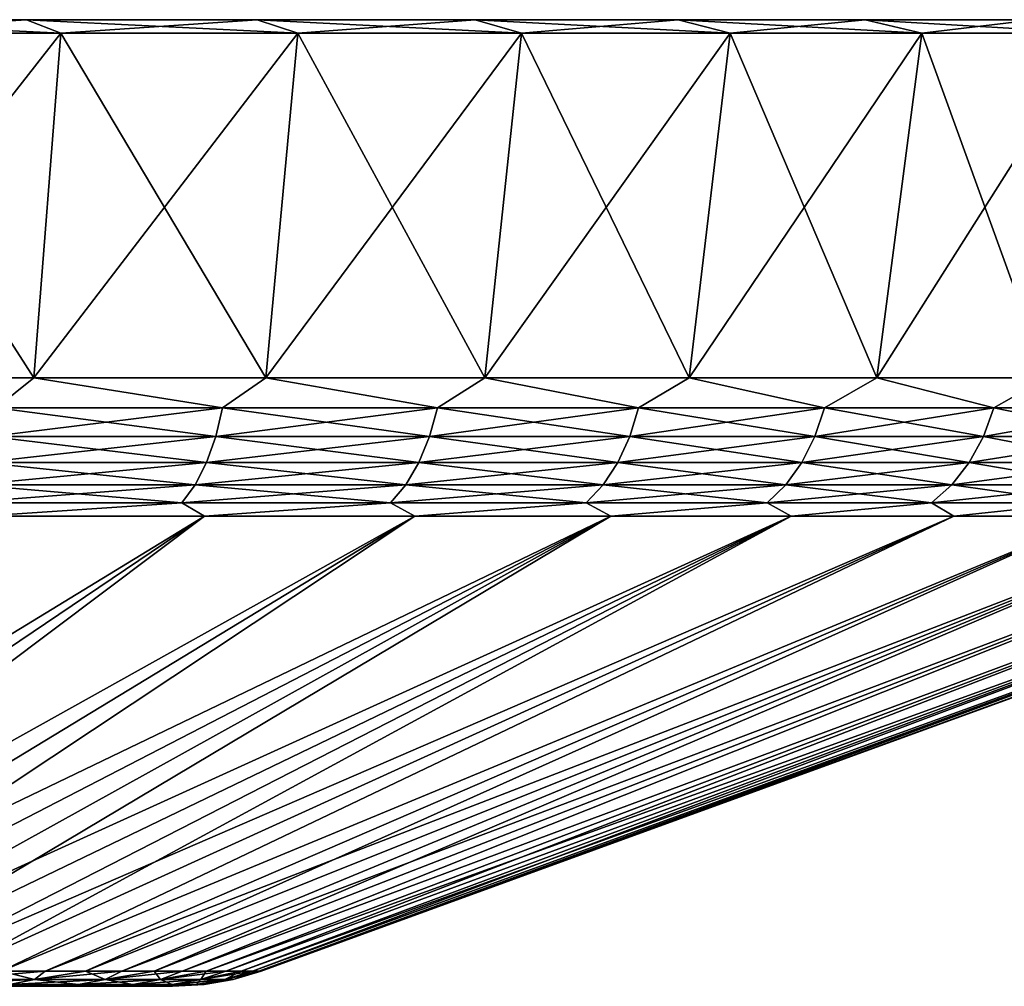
# Model space of a CAD drawing. Header units: metres. Extents: x -109 to 109, y -505 to 40.
# Tile 162 of 256: x -62 to -52, y 29 to 40. Entities that reach past the tile are written whole.
import ezdxf

# ---------------------------------------------------------------- set-up
doc = ezdxf.new("R2010")
doc.units = ezdxf.units.M
doc.layers.add('solid_K244224000C74', color=7, linetype='CONTINUOUS')

msp = doc.modelspace()

# ---------------------------------------------------------------- linework, layer by layer
at = {"layer": 'solid_K244224000C74'}
for points in [[(-65.066788, 40, -29.512028), (-62.392651, 40, -28.33128), (-64.75959, 39.849998, -30.305326)], [(-65.066788, 40, 29.512028), (-64.75959, 39.849998, 30.305326), (-62.01342, 39.849998, 29.092766)], [(-62.392651, 40, 28.33128), (-65.066788, 40, 29.512028), (-62.01342, 39.849998, 29.092766)], [(-65.066788, 40, -29.512028), (-65.066788, 40, 29.512028), (-62.392651, 40, 28.33128)], [(-65.066788, 40, -29.512028), (-62.392651, 40, 28.33128), (-62.392651, 40, -28.33128)], [(-62.392651, 40, -28.33128), (-62.01342, 39.849998, -29.092766), (-64.75959, 39.849998, -30.305326)], [(-62.392651, 40, -28.33128), (-59.838943, 40, -26.908865), (-62.01342, 39.849998, -29.092766)], [(-62.392651, 40, 28.33128), (-62.01342, 39.849998, 29.092766), (-59.390995, 39.849998, 27.632082)], [(-59.838943, 40, 26.908865), (-62.392651, 40, 28.33128), (-59.390995, 39.849998, 27.632082)], [(-62.392651, 40, -28.33128), (-62.392651, 40, 28.33128), (-59.838943, 40, 26.908865)], [(-62.392651, 40, -28.33128), (-59.838943, 40, 26.908865), (-59.838943, 40, -26.908865)], [(-59.838943, 40, -26.908865), (-59.390995, 39.849998, -27.632082), (-62.01342, 39.849998, -29.092766)], [(-59.838943, 40, -26.908865), (-57.427162, 40, -25.256762), (-59.390995, 39.849998, -27.632082)], [(-59.838943, 40, 26.908865), (-59.390995, 39.849998, 27.632082), (-56.914448, 39.849998, 25.935617)], [(-57.427162, 40, 25.256762), (-59.838943, 40, 26.908865), (-56.914448, 39.849998, 25.935617)], [(-59.838943, 40, -26.908865), (-59.838943, 40, 26.908865), (-57.427162, 40, 25.256762)], [(-59.838943, 40, -26.908865), (-57.427162, 40, 25.256762), (-57.427162, 40, -25.256762)], [(-57.427162, 40, -25.256762), (-56.914448, 39.849998, -25.935617), (-59.390995, 39.849998, -27.632082)], [(-57.427162, 40, -25.256762), (-55.177956, 40, -23.389051), (-56.914448, 39.849998, -25.935617)], [(-57.427162, 40, 25.256762), (-56.914448, 39.849998, 25.935617), (-54.604824, 39.849998, 24.017729)], [(-55.177956, 40, 23.389051), (-57.427162, 40, 25.256762), (-54.604824, 39.849998, 24.017729)], [(-57.427162, 40, -25.256762), (-57.427162, 40, 25.256762), (-55.177956, 40, 23.389051)], [(-57.427162, 40, -25.256762), (-55.177956, 40, 23.389051), (-55.177956, 40, -23.389051)], [(-55.177956, 40, -23.389051), (-54.604824, 39.849998, -24.017729), (-56.914448, 39.849998, -25.935617)], [(-55.177956, 40, -23.389051), (-53.110683, 40, -21.321775), (-54.604824, 39.849998, -24.017729)], [(-55.177956, 40, 23.389051), (-54.604824, 39.849998, 24.017729), (-52.482166, 39.849998, 21.89506)], [(-53.110683, 40, 21.321775), (-55.177956, 40, 23.389051), (-52.482166, 39.849998, 21.89506)], [(-55.177956, 40, -23.389051), (-55.177956, 40, 23.389051), (-53.110683, 40, 21.321775)], [(-55.177956, 40, -23.389051), (-53.110683, 40, 21.321775), (-53.110683, 40, -21.321775)], [(-53.110683, 40, -21.321775), (-52.482166, 39.849998, -21.89506), (-54.604824, 39.849998, -24.017729)], [(-53.110683, 40, -21.321775), (-51.243332, 40, -19.073), (-52.482166, 39.849998, -21.89506)], [(-53.110683, 40, 21.321775), (-52.482166, 39.849998, 21.89506), (-50.564487, 39.849998, 19.585688)], [(-51.243332, 40, 19.073), (-53.110683, 40, 21.321775), (-50.564487, 39.849998, 19.585688)], [(-53.110683, 40, -21.321775), (-53.110683, 40, 21.321775), (-51.243332, 40, 19.073)], [(-53.110683, 40, -21.321775), (-51.243332, 40, 19.073), (-51.243332, 40, -19.073)], [(-51.243332, 40, -19.073), (-50.564487, 39.849998, -19.585688), (-52.482166, 39.849998, -21.89506)], [(-65.002518, 36.037159, -29.678442), (-64.75959, 39.849998, -30.305326), (-62.01342, 39.849998, -29.092766)], [(-62.313179, 36.037159, -28.490984), (-65.002518, 36.037159, -29.678442), (-62.01342, 39.849998, -29.092766)], [(-65.002518, 36.037159, 29.678442), (-62.313179, 36.037159, 28.490984), (-64.75959, 39.849998, 30.305326)], [(-62.313179, 36.037159, 28.490984), (-62.01342, 39.849998, 29.092766), (-64.75959, 39.849998, 30.305326)], [(-62.313179, 36.037159, -28.490984), (-62.01342, 39.849998, -29.092766), (-59.390995, 39.849998, -27.632082)], [(-59.744881, 36.037159, -27.060452), (-62.313179, 36.037159, -28.490984), (-59.390995, 39.849998, -27.632082)], [(-62.313179, 36.037159, 28.490984), (-59.744881, 36.037159, 27.060452), (-62.01342, 39.849998, 29.092766)], [(-59.744881, 36.037159, 27.060452), (-59.390995, 39.849998, 27.632082), (-62.01342, 39.849998, 29.092766)], [(-59.744881, 36.037159, -27.060452), (-59.390995, 39.849998, -27.632082), (-56.914448, 39.849998, -25.935617)], [(-57.319534, 36.037159, -25.399052), (-59.744881, 36.037159, -27.060452), (-56.914448, 39.849998, -25.935617)], [(-59.744881, 36.037159, 27.060452), (-57.319534, 36.037159, 25.39905), (-59.390995, 39.849998, 27.632082)], [(-57.319534, 36.037159, 25.39905), (-56.914448, 39.849998, 25.935617), (-59.390995, 39.849998, 27.632082)], [(-57.319534, 36.037159, -25.399052), (-56.914448, 39.849998, -25.935617), (-54.604824, 39.849998, -24.017729)], [(-55.057823, 36.037159, -23.52095), (-57.319534, 36.037159, -25.399052), (-54.604824, 39.849998, -24.017729)], [(-57.319534, 36.037159, 25.39905), (-55.057823, 36.037159, 23.52095), (-56.914448, 39.849998, 25.935617)], [(-55.057823, 36.037159, 23.52095), (-54.604824, 39.849998, 24.017729), (-56.914448, 39.849998, 25.935617)], [(-55.057823, 36.037159, -23.52095), (-54.604824, 39.849998, -24.017729), (-52.482166, 39.849998, -21.89506)], [(-52.97905, 36.037159, -21.442179), (-55.057823, 36.037159, -23.52095), (-52.482166, 39.849998, -21.89506)], [(-55.057823, 36.037159, 23.52095), (-52.97905, 36.037159, 21.442177), (-54.604824, 39.849998, 24.017729)], [(-52.97905, 36.037159, 21.442177), (-52.482166, 39.849998, 21.89506), (-54.604824, 39.849998, 24.017729)], [(-52.97905, 36.037159, -21.442179), (-52.482166, 39.849998, -21.89506), (-50.564487, 39.849998, -19.585688)], [(-51.100956, 36.037159, -19.180473), (-52.97905, 36.037159, -21.442179), (-50.564487, 39.849998, -19.585688)], [(-52.97905, 36.037159, 21.442177), (-51.100956, 36.037159, 19.180473), (-52.482166, 39.849998, 21.89506)], [(-51.100956, 36.037159, 19.180473), (-50.564487, 39.849998, 19.585688), (-52.482166, 39.849998, 21.89506)], [(-62.729424, 35.701725, -28.594896), (-65.002518, 36.037159, -29.678442), (-62.313179, 36.037159, -28.490984)], [(-62.729424, 35.701725, 28.594896), (-62.313179, 36.037159, 28.490984), (-65.002518, 36.037159, 29.678442)], [(-62.729424, 35.701725, -28.594896), (-62.313179, 36.037159, -28.490984), (-60.221634, 35.701725, -27.245396)], [(-60.221634, 35.701725, 27.245396), (-62.313179, 36.037159, 28.490984), (-62.729424, 35.701725, 28.594896)], [(-60.221634, 35.701725, -27.245396), (-62.313179, 36.037159, -28.490984), (-59.744881, 36.037159, -27.060452)], [(-60.221634, 35.701725, 27.245396), (-59.744881, 36.037159, 27.060452), (-62.313179, 36.037159, 28.490984)], [(-60.221634, 35.701725, -27.245396), (-59.744881, 36.037159, -27.060452), (-57.844906, 35.701725, -25.676533)], [(-57.844906, 35.701725, 25.676533), (-59.744881, 36.037159, 27.060452), (-60.221634, 35.701725, 27.245396)], [(-57.844906, 35.701725, -25.676533), (-59.744881, 36.037159, -27.060452), (-57.319534, 36.037159, -25.399052)], [(-57.844906, 35.701725, 25.676533), (-57.319534, 36.037159, 25.39905), (-59.744881, 36.037159, 27.060452)], [(-57.844906, 35.701725, -25.676533), (-57.319534, 36.037159, -25.399052), (-55.618382, 35.701725, -23.900936)], [(-55.618382, 35.701725, 23.900936), (-57.319534, 36.037159, 25.39905), (-57.844906, 35.701725, 25.676533)], [(-55.618382, 35.701725, -23.900936), (-57.319534, 36.037159, -25.399052), (-55.057823, 36.037159, -23.52095)], [(-55.618382, 35.701725, 23.900936), (-55.057823, 36.037159, 23.52095), (-57.319534, 36.037159, 25.39905)], [(-55.618382, 35.701725, -23.900936), (-55.057823, 36.037159, -23.52095), (-53.559978, 35.701725, -21.932905)], [(-53.559978, 35.701725, 21.932905), (-55.057823, 36.037159, 23.52095), (-55.618382, 35.701725, 23.900936)], [(-53.559978, 35.701725, -21.932905), (-55.057823, 36.037159, -23.52095), (-52.97905, 36.037159, -21.442179)], [(-53.559978, 35.701725, 21.932905), (-52.97905, 36.037159, 21.442177), (-55.057823, 36.037159, 23.52095)], [(-53.559978, 35.701725, -21.932905), (-52.97905, 36.037159, -21.442179), (-51.686279, 35.701725, -19.788282)], [(-51.686279, 35.701725, 19.788282), (-52.97905, 36.037159, 21.442177), (-53.559978, 35.701725, 21.932905)], [(-51.686279, 35.701725, -19.788282), (-52.97905, 36.037159, -21.442179), (-51.100956, 36.037159, -19.180473)], [(-51.686279, 35.701725, 19.788282), (-51.100956, 36.037159, 19.180473), (-52.97905, 36.037159, 21.442177)], [(-51.686279, 35.701725, -19.788282), (-51.100956, 36.037159, -19.180473), (-50.012363, 35.701725, -17.484335)], [(-50.012363, 35.701725, 17.484335), (-51.100956, 36.037159, 19.180473), (-51.686279, 35.701725, 19.788282)], [(-62.729424, 35.701725, 28.594896), (-62.793331, 35.385361, 28.462194), (-60.297176, 35.385361, 27.118958)], [(-60.221634, 35.701725, -27.245396), (-60.297176, 35.385361, -27.118958), (-62.793331, 35.385361, -28.462194)], [(-62.729424, 35.701725, -28.594896), (-60.221634, 35.701725, -27.245396), (-62.793331, 35.385361, -28.462194)], [(-60.221634, 35.701725, 27.245396), (-62.729424, 35.701725, 28.594896), (-60.297176, 35.385361, 27.118958)], [(-60.221634, 35.701725, 27.245396), (-60.297176, 35.385361, 27.118958), (-57.93148, 35.385361, 25.557375)], [(-57.844906, 35.701725, -25.676533), (-57.93148, 35.385361, -25.557375), (-60.297176, 35.385361, -27.118958)], [(-60.221634, 35.701725, -27.245396), (-57.844906, 35.701725, -25.676533), (-60.297176, 35.385361, -27.118958)], [(-57.844906, 35.701725, 25.676533), (-60.221634, 35.701725, 27.245396), (-57.93148, 35.385361, 25.557375)], [(-57.844906, 35.701725, 25.676533), (-57.93148, 35.385361, 25.557375), (-55.715286, 35.385361, 23.790018)], [(-55.618382, 35.701725, -23.900936), (-55.715286, 35.385361, -23.790018), (-57.93148, 35.385361, -25.557375)], [(-57.844906, 35.701725, -25.676533), (-55.618382, 35.701725, -23.900936), (-57.93148, 35.385361, -25.557375)], [(-55.618382, 35.701725, 23.900936), (-57.844906, 35.701725, 25.676533), (-55.715286, 35.385361, 23.790018)], [(-55.618382, 35.701725, 23.900936), (-55.715286, 35.385361, 23.790018), (-53.666439, 35.385361, 21.83112)], [(-53.559978, 35.701725, -21.932905), (-53.666439, 35.385361, -21.83112), (-55.715286, 35.385361, -23.790018)], [(-55.618382, 35.701725, -23.900936), (-53.559978, 35.701725, -21.932905), (-55.715286, 35.385361, -23.790018)], [(-53.559978, 35.701725, 21.932905), (-55.618382, 35.701725, 23.900936), (-53.666439, 35.385361, 21.83112)], [(-53.559978, 35.701725, 21.932905), (-53.666439, 35.385361, 21.83112), (-51.801434, 35.385361, 19.696449)], [(-51.686279, 35.701725, -19.788282), (-51.801434, 35.385361, -19.696449), (-53.666439, 35.385361, -21.83112)], [(-53.559978, 35.701725, -21.932905), (-51.686279, 35.701725, -19.788282), (-53.666439, 35.385361, -21.83112)], [(-51.686279, 35.701725, 19.788282), (-53.559978, 35.701725, 21.932905), (-51.801434, 35.385361, 19.696449)], [(-51.686279, 35.701725, 19.788282), (-51.801434, 35.385361, 19.696449), (-50.135288, 35.385361, 17.403194)], [(-50.012363, 35.701725, -17.484335), (-50.135288, 35.385361, -17.403194), (-51.801434, 35.385361, -19.696449)], [(-51.686279, 35.701725, -19.788282), (-50.012363, 35.701725, -17.484335), (-51.801434, 35.385361, -19.696449)], [(-50.012363, 35.701725, 17.484335), (-51.686279, 35.701725, 19.788282), (-50.135288, 35.385361, 17.403194)], [(-62.793331, 35.385361, 28.462194), (-62.880123, 35.099415, 28.281967), (-60.399776, 35.099415, 26.947235)], [(-60.297176, 35.385361, -27.118958), (-60.399776, 35.099415, -26.947235), (-62.880123, 35.099415, -28.281967)], [(-62.793331, 35.385361, -28.462194), (-60.297176, 35.385361, -27.118958), (-62.880123, 35.099415, -28.281967)], [(-60.297176, 35.385361, 27.118958), (-62.793331, 35.385361, 28.462194), (-60.399776, 35.099415, 26.947235)], [(-60.297176, 35.385361, 27.118958), (-60.399776, 35.099415, 26.947235), (-58.049061, 35.099415, 25.39554)], [(-57.93148, 35.385361, -25.557375), (-58.049061, 35.099415, -25.39554), (-60.399776, 35.099415, -26.947235)], [(-60.297176, 35.385361, -27.118958), (-57.93148, 35.385361, -25.557375), (-60.399776, 35.099415, -26.947235)], [(-57.93148, 35.385361, 25.557375), (-60.297176, 35.385361, 27.118958), (-58.049061, 35.099415, 25.39554)], [(-57.93148, 35.385361, 25.557375), (-58.049061, 35.099415, 25.39554), (-55.846897, 35.099415, 23.639376)], [(-55.715286, 35.385361, -23.790018), (-55.846897, 35.099415, -23.639376), (-58.049061, 35.099415, -25.39554)], [(-57.93148, 35.385361, -25.557375), (-55.715286, 35.385361, -23.790018), (-58.049061, 35.099415, -25.39554)], [(-55.715286, 35.385361, 23.790018), (-57.93148, 35.385361, 25.557375), (-55.846897, 35.099415, 23.639376)], [(-55.715286, 35.385361, 23.790018), (-55.846897, 35.099415, 23.639376), (-53.811024, 35.099415, 21.692883)], [(-53.666439, 35.385361, -21.83112), (-53.811024, 35.099415, -21.692883), (-55.846897, 35.099415, -23.639376)], [(-55.715286, 35.385361, -23.790018), (-53.666439, 35.385361, -21.83112), (-55.846897, 35.099415, -23.639376)], [(-53.666439, 35.385361, 21.83112), (-55.715286, 35.385361, 23.790018), (-53.811024, 35.099415, 21.692883)], [(-53.666439, 35.385361, 21.83112), (-53.811024, 35.099415, 21.692883), (-51.957829, 35.099415, 19.571728)], [(-51.801434, 35.385361, -19.696449), (-51.957829, 35.099415, -19.571728), (-53.811024, 35.099415, -21.692883)], [(-53.666439, 35.385361, -21.83112), (-51.801434, 35.385361, -19.696449), (-53.811024, 35.099415, -21.692883)], [(-51.801434, 35.385361, 19.696449), (-53.666439, 35.385361, 21.83112), (-51.957829, 35.099415, 19.571728)], [(-51.801434, 35.385361, 19.696449), (-51.957829, 35.099415, 19.571728), (-50.302231, 35.099415, 17.292995)], [(-50.135288, 35.385361, -17.403194), (-50.302231, 35.099415, -17.292995), (-51.957829, 35.099415, -19.571728)], [(-51.801434, 35.385361, -19.696449), (-50.135288, 35.385361, -17.403194), (-51.957829, 35.099415, -19.571728)], [(-50.135288, 35.385361, 17.403194), (-51.801434, 35.385361, 19.696449), (-50.302231, 35.099415, 17.292995)], [(-62.880123, 35.099415, 28.281967), (-62.98716, 34.852589, 28.059702), (-60.526306, 34.852589, 26.73546)], [(-60.399776, 35.099415, -26.947235), (-60.526306, 34.852589, -26.73546), (-62.98716, 34.852589, -28.059702)], [(-62.880123, 35.099415, -28.281967), (-60.399776, 35.099415, -26.947235), (-62.98716, 34.852589, -28.059702)], [(-60.399776, 35.099415, 26.947235), (-62.880123, 35.099415, 28.281967), (-60.526306, 34.852589, 26.73546)], [(-60.399776, 35.099415, 26.947235), (-60.526306, 34.852589, 26.73546), (-58.194061, 34.852589, 25.195961)], [(-58.049061, 35.099415, -25.39554), (-58.194061, 34.852589, -25.195961), (-60.526306, 34.852589, -26.73546)], [(-60.399776, 35.099415, -26.947235), (-58.049061, 35.099415, -25.39554), (-60.526306, 34.852589, -26.73546)], [(-58.049061, 35.099415, 25.39554), (-60.399776, 35.099415, 26.947235), (-58.194061, 34.852589, 25.195961)], [(-58.049061, 35.099415, 25.39554), (-58.194061, 34.852589, 25.195961), (-56.009209, 34.852589, 23.453598)], [(-55.846897, 35.099415, -23.639376), (-56.009209, 34.852589, -23.453598), (-58.194061, 34.852589, -25.195961)], [(-58.049061, 35.099415, -25.39554), (-55.846897, 35.099415, -23.639376), (-58.194061, 34.852589, -25.195961)], [(-55.846897, 35.099415, 23.639376), (-58.049061, 35.099415, 25.39554), (-56.009209, 34.852589, 23.453598)], [(-55.846897, 35.099415, 23.639376), (-56.009209, 34.852589, 23.453598), (-53.989334, 34.852589, 21.5224)], [(-53.811024, 35.099415, -21.692883), (-53.989334, 34.852589, -21.5224), (-56.009209, 34.852589, -23.453598)], [(-55.846897, 35.099415, -23.639376), (-53.811024, 35.099415, -21.692883), (-56.009209, 34.852589, -23.453598)], [(-53.811024, 35.099415, 21.692883), (-55.846897, 35.099415, 23.639376), (-53.989334, 34.852589, 21.5224)], [(-53.811024, 35.099415, 21.692883), (-53.989334, 34.852589, 21.5224), (-52.150703, 34.852589, 19.417917)], [(-51.957829, 35.099415, -19.571728), (-52.150703, 34.852589, -19.417917), (-53.989334, 34.852589, -21.5224)], [(-53.811024, 35.099415, -21.692883), (-51.957829, 35.099415, -19.571728), (-53.989334, 34.852589, -21.5224)], [(-51.957829, 35.099415, 19.571728), (-53.811024, 35.099415, 21.692883), (-52.150703, 34.852589, 19.417917)], [(-51.957829, 35.099415, 19.571728), (-52.150703, 34.852589, 19.417917), (-50.508118, 34.852589, 17.157091)], [(-50.302231, 35.099415, -17.292995), (-50.508118, 34.852589, -17.157091), (-52.150703, 34.852589, -19.417917)], [(-51.957829, 35.099415, -19.571728), (-50.302231, 35.099415, -17.292995), (-52.150703, 34.852589, -19.417917)], [(-50.302231, 35.099415, 17.292995), (-51.957829, 35.099415, 19.571728), (-50.508118, 34.852589, 17.157091)], [(-62.98716, 34.852589, 28.059702), (-63.111183, 34.652405, 27.802168), (-60.672913, 34.652405, 26.49008)], [(-60.526306, 34.852589, -26.73546), (-60.672913, 34.652405, -26.49008), (-63.111183, 34.652405, -27.802168)], [(-62.98716, 34.852589, -28.059702), (-60.526306, 34.852589, -26.73546), (-63.111183, 34.652405, -27.802168)], [(-60.526306, 34.852589, 26.73546), (-62.98716, 34.852589, 28.059702), (-60.672913, 34.652405, 26.49008)], [(-60.526306, 34.852589, 26.73546), (-60.672913, 34.652405, 26.49008), (-58.362076, 34.652405, 24.964708)], [(-58.194061, 34.852589, -25.195961), (-58.362076, 34.652405, -24.964708), (-60.672913, 34.652405, -26.49008)], [(-60.526306, 34.852589, -26.73546), (-58.194061, 34.852589, -25.195961), (-60.672913, 34.652405, -26.49008)], [(-58.194061, 34.852589, 25.195961), (-60.526306, 34.852589, 26.73546), (-58.362076, 34.652405, 24.964708)], [(-58.194061, 34.852589, 25.195961), (-58.362076, 34.652405, 24.964708), (-56.197277, 34.652405, 23.238338)], [(-56.009209, 34.852589, -23.453598), (-56.197277, 34.652405, -23.238338), (-58.362076, 34.652405, -24.964708)], [(-58.194061, 34.852589, -25.195961), (-56.009209, 34.852589, -23.453598), (-58.362076, 34.652405, -24.964708)], [(-56.009209, 34.852589, 23.453598), (-58.194061, 34.852589, 25.195961), (-56.197277, 34.652405, 23.238338)], [(-56.009209, 34.852589, 23.453598), (-56.197277, 34.652405, 23.238338), (-54.195938, 34.652405, 21.324865)], [(-53.989334, 34.852589, -21.5224), (-54.195938, 34.652405, -21.324865), (-56.197277, 34.652405, -23.238338)], [(-56.009209, 34.852589, -23.453598), (-53.989334, 34.852589, -21.5224), (-56.197277, 34.652405, -23.238338)], [(-53.989334, 34.852589, 21.5224), (-56.009209, 34.852589, 23.453598), (-54.195938, 34.652405, 21.324865)], [(-53.989334, 34.852589, 21.5224), (-54.195938, 34.652405, 21.324865), (-52.374184, 34.652405, 19.239697)], [(-52.150703, 34.852589, -19.417917), (-52.374184, 34.652405, -19.239697), (-54.195938, 34.652405, -21.324865)], [(-53.989334, 34.852589, -21.5224), (-52.150703, 34.852589, -19.417917), (-54.195938, 34.652405, -21.324865)], [(-52.150703, 34.852589, 19.417917), (-53.989334, 34.852589, 21.5224), (-52.374184, 34.652405, 19.239697)], [(-52.150703, 34.852589, 19.417917), (-52.374184, 34.652405, 19.239697), (-50.746674, 34.652405, 16.999622)], [(-50.508118, 34.852589, -17.157091), (-50.746674, 34.652405, -16.999622), (-52.374184, 34.652405, -19.239697)], [(-52.150703, 34.852589, -19.417917), (-50.508118, 34.852589, -17.157091), (-52.374184, 34.652405, -19.239697)], [(-50.508118, 34.852589, 17.157091), (-52.150703, 34.852589, 19.417917), (-50.746674, 34.652405, 16.999622)], [(-60.672913, 34.652405, 26.49008), (-63.111183, 34.652405, 27.802168), (-62.886238, 34.50507, 27.340199)], [(-63.111183, 34.652405, -27.802168), (-60.672913, 34.652405, -26.49008), (-62.886253, 34.50507, -27.340206)], [(-60.672913, 34.652405, -26.49008), (-60.421696, 34.50507, -25.967463), (-62.886253, 34.50507, -27.340206)], [(-60.672913, 34.652405, 26.49008), (-62.886238, 34.50507, 27.340199), (-60.42168, 34.50507, 25.967451)], [(-58.362076, 34.652405, 24.964708), (-60.672913, 34.652405, 26.49008), (-60.42168, 34.50507, 25.967451)], [(-60.672913, 34.652405, -26.49008), (-58.362076, 34.652405, -24.964708), (-60.421696, 34.50507, -25.967463)], [(-58.362076, 34.652405, -24.964708), (-58.094303, 34.50507, -24.373167), (-60.421696, 34.50507, -25.967463)], [(-58.362076, 34.652405, 24.964708), (-60.42168, 34.50507, 25.967451), (-58.094288, 34.50507, 24.373158)], [(-56.197277, 34.652405, 23.238338), (-58.362076, 34.652405, 24.964708), (-58.094288, 34.50507, 24.373158)], [(-58.362076, 34.652405, -24.964708), (-56.197277, 34.652405, -23.238338), (-58.094303, 34.50507, -24.373167)], [(-56.197277, 34.652405, -23.238338), (-55.923939, 34.50507, -22.570927), (-58.094303, 34.50507, -24.373167)], [(-56.197277, 34.652405, 23.238338), (-58.094288, 34.50507, 24.373158), (-55.923927, 34.50507, 22.570915)], [(-54.195938, 34.652405, 21.324865), (-56.197277, 34.652405, 23.238338), (-55.923927, 34.50507, 22.570915)], [(-56.197277, 34.652405, -23.238338), (-54.195938, 34.652405, -21.324865), (-55.923939, 34.50507, -22.570927)], [(-54.195938, 34.652405, -21.324865), (-53.929131, 34.50507, -20.57612), (-55.923939, 34.50507, -22.570927)], [(-54.195938, 34.652405, 21.324865), (-55.923927, 34.50507, 22.570915), (-53.929119, 34.50507, 20.576107)], [(-52.374184, 34.652405, 19.239697), (-54.195938, 34.652405, 21.324865), (-53.929119, 34.50507, 20.576107)], [(-54.195938, 34.652405, -21.324865), (-52.374184, 34.652405, -19.239697), (-53.929131, 34.50507, -20.57612)], [(-52.374184, 34.652405, -19.239697), (-52.126888, 34.50507, -18.405771), (-53.929131, 34.50507, -20.57612)], [(-52.374184, 34.652405, 19.239697), (-53.929119, 34.50507, 20.576107), (-52.126877, 34.50507, 18.405756)], [(-50.746674, 34.652405, 16.999622), (-52.374184, 34.652405, 19.239697), (-52.126877, 34.50507, 18.405756)], [(-52.374184, 34.652405, -19.239697), (-50.746674, 34.652405, -16.999622), (-52.126888, 34.50507, -18.405771)], [(-50.746674, 34.652405, -16.999622), (-50.532585, 34.50507, -16.078382), (-52.126888, 34.50507, -18.405771)], [(-50.746674, 34.652405, 16.999622), (-52.126877, 34.50507, 18.405756), (-50.532578, 34.50507, 16.078367)], [(-60.421696, 34.50507, -25.967463), (-67.88752, 29.468861, -14.313998), (-68.675095, 29.468861, -14.759276)], [(-62.886253, 34.50507, -27.340206), (-60.421696, 34.50507, -25.967463), (-68.675095, 29.468861, -14.759276)], [(-60.421696, 34.50507, -25.967463), (-67.125206, 29.468861, -13.826736), (-67.88752, 29.468861, -14.313998)], [(-60.42168, 34.50507, 25.967451), (-67.887512, 29.468861, 14.313993), (-67.125198, 29.468861, 13.826731)], [(-60.42168, 34.50507, 25.967451), (-62.886238, 34.50507, 27.340199), (-67.887512, 29.468861, 14.313993)], [(-58.094303, 34.50507, -24.373167), (-66.390396, 29.468861, -13.298919), (-67.125206, 29.468861, -13.826736)], [(-60.421696, 34.50507, -25.967463), (-58.094303, 34.50507, -24.373167), (-67.125206, 29.468861, -13.826736)], [(-58.094288, 34.50507, 24.373158), (-67.125198, 29.468861, 13.826731), (-66.390388, 29.468861, 13.298912)], [(-58.094288, 34.50507, 24.373158), (-60.42168, 34.50507, 25.967451), (-67.125198, 29.468861, 13.826731)], [(-55.923939, 34.50507, -22.570927), (-65.685234, 29.468861, -12.732095), (-66.390396, 29.468861, -13.298919)], [(-58.094303, 34.50507, -24.373167), (-55.923939, 34.50507, -22.570927), (-66.390396, 29.468861, -13.298919)], [(-58.094288, 34.50507, 24.373158), (-66.390388, 29.468861, 13.298912), (-65.685226, 29.468861, 12.732088)], [(-55.923939, 34.50507, -22.570927), (-65.011795, 29.468861, -12.127924), (-65.685234, 29.468861, -12.732095)], [(-55.923927, 34.50507, 22.570915), (-65.685226, 29.468861, 12.732088), (-65.011787, 29.468861, 12.127917)], [(-55.923927, 34.50507, 22.570915), (-58.094288, 34.50507, 24.373158), (-65.685226, 29.468861, 12.732088)], [(-53.929131, 34.50507, -20.57612), (-64.372055, 29.468861, -11.488181), (-65.011795, 29.468861, -12.127924)], [(-55.923939, 34.50507, -22.570927), (-53.929131, 34.50507, -20.57612), (-65.011795, 29.468861, -12.127924)], [(-55.923927, 34.50507, 22.570915), (-65.011787, 29.468861, 12.127917), (-64.372047, 29.468861, 11.488174)], [(-53.929131, 34.50507, -20.57612), (-63.767887, 29.468861, -10.814741), (-64.372055, 29.468861, -11.488181)], [(-53.929119, 34.50507, 20.576107), (-64.372047, 29.468861, 11.488174), (-63.767879, 29.468861, 10.814734)], [(-53.929119, 34.50507, 20.576107), (-55.923927, 34.50507, 22.570915), (-64.372047, 29.468861, 11.488174)], [(-52.126888, 34.50507, -18.405771), (-63.201061, 29.468861, -10.109578), (-63.767887, 29.468861, -10.814741)], [(-53.929131, 34.50507, -20.57612), (-52.126888, 34.50507, -18.405771), (-63.767887, 29.468861, -10.814741)], [(-53.929119, 34.50507, 20.576107), (-63.767879, 29.468861, 10.814734), (-63.201057, 29.468861, 10.109571)], [(-52.126888, 34.50507, -18.405771), (-62.673244, 29.468861, -9.374763), (-63.201061, 29.468861, -10.109578)], [(-52.126877, 34.50507, 18.405756), (-63.201057, 29.468861, 10.109571), (-62.673241, 29.468861, 9.374755)], [(-52.126877, 34.50507, 18.405756), (-53.929119, 34.50507, 20.576107), (-63.201057, 29.468861, 10.109571)], [(-50.532585, 34.50507, -16.078382), (-62.185982, 29.468861, -8.612449), (-62.673244, 29.468861, -9.374763)], [(-52.126888, 34.50507, -18.405771), (-50.532585, 34.50507, -16.078382), (-62.673244, 29.468861, -9.374763)], [(-50.532578, 34.50507, 16.078367), (-62.673241, 29.468861, 9.374755), (-62.185978, 29.468861, 8.61244)], [(-50.532578, 34.50507, 16.078367), (-52.126877, 34.50507, 18.405756), (-62.673241, 29.468861, 9.374755)], [(-49.159828, 34.50507, -13.613817), (-61.740707, 29.468861, -7.824872), (-62.185982, 29.468861, -8.612449)], [(-50.532585, 34.50507, -16.078382), (-49.159828, 34.50507, -13.613817), (-62.185982, 29.468861, -8.612449)], [(-50.532578, 34.50507, 16.078367), (-62.185978, 29.468861, 8.61244), (-61.740704, 29.468861, 7.824864)], [(-49.159828, 34.50507, -13.613817), (-61.338722, 29.468861, -7.014346), (-61.740707, 29.468861, -7.824872)], [(-49.159821, 34.50507, 13.613801), (-61.740704, 29.468861, 7.824864), (-61.338718, 29.468861, 7.014337)], [(-49.159821, 34.50507, 13.613801), (-50.532578, 34.50507, 16.078367), (-61.740704, 29.468861, 7.824864)], [(-48.020332, 34.50507, -11.033113), (-60.981213, 29.468861, -6.183245), (-61.338722, 29.468861, -7.014346)], [(-49.159828, 34.50507, -13.613817), (-48.020332, 34.50507, -11.033113), (-61.338722, 29.468861, -7.014346)], [(-49.159821, 34.50507, 13.613801), (-61.338718, 29.468861, 7.014337), (-60.981209, 29.468861, 6.183236)], [(-48.020332, 34.50507, -11.033113), (-60.669216, 29.468861, -5.334008), (-60.981213, 29.468861, -6.183245)], [(-48.020329, 34.50507, 11.033095), (-60.981209, 29.468861, 6.183236), (-60.669212, 29.468861, 5.333999)], [(-48.020329, 34.50507, 11.033095), (-49.159821, 34.50507, 13.613801), (-60.981209, 29.468861, 6.183236)], [(-47.123814, 34.50507, -8.358268), (-60.403656, 29.468861, -4.469126), (-60.669216, 29.468861, -5.334008)], [(-48.020332, 34.50507, -11.033113), (-47.123814, 34.50507, -8.358268), (-60.669216, 29.468861, -5.334008)], [(-47.12381, 34.50507, 8.358251), (-60.669212, 29.468861, 5.333999), (-60.403656, 29.468861, 4.469116)], [(-47.12381, 34.50507, 8.358251), (-48.020329, 34.50507, 11.033095), (-60.669212, 29.468861, 5.333999)], [(-46.477921, 34.50507, -5.612112), (-60.18531, 29.468861, -3.591134), (-60.403656, 29.468861, -4.469126)], [(-47.123814, 34.50507, -8.358268), (-46.477921, 34.50507, -5.612112), (-60.403656, 29.468861, -4.469126)], [(-47.12381, 34.50507, 8.358251), (-60.403656, 29.468861, 4.469116), (-60.18531, 29.468861, 3.591125)], [(-46.477921, 34.50507, -5.612112), (-60.014816, 29.468861, -2.702609), (-60.18531, 29.468861, -3.591134)], [(-46.477921, 34.50507, 5.612095), (-60.18531, 29.468861, 3.591125), (-60.014816, 29.468861, 2.7026)], [(-46.477921, 34.50507, 5.612095), (-47.12381, 34.50507, 8.358251), (-60.18531, 29.468861, 3.591125)], [(-46.088169, 34.50507, -2.818087), (-59.892677, 29.468861, -1.806157), (-60.014816, 29.468861, -2.702609)], [(-46.477921, 34.50507, -5.612112), (-46.088169, 34.50507, -2.818087), (-60.014816, 29.468861, -2.702609)], [(-46.477921, 34.50507, 5.612095), (-60.014816, 29.468861, 2.7026), (-59.892677, 29.468861, 1.806148)], [(-46.088169, 34.50507, -2.818087), (-59.819252, 29.468861, -0.904407), (-59.892677, 29.468861, -1.806157)], [(-46.088169, 34.50507, 2.81807), (-59.892677, 29.468861, 1.806148), (-59.819252, 29.468861, 0.904398)], [(-46.088169, 34.50507, 2.81807), (-46.477921, 34.50507, 5.612095), (-59.892677, 29.468861, 1.806148)], [(-45.957882, 34.50507, -0.000009), (-59.79475, 29.468861, -0.000005), (-59.819252, 29.468861, -0.904407)], [(-46.088169, 34.50507, -2.818087), (-45.957882, 34.50507, -0.000009), (-59.819252, 29.468861, -0.904407)], [(-46.088169, 34.50507, 2.81807), (-59.819252, 29.468861, 0.904398), (-59.79475, 29.468861, -0.000005)], [(-45.957882, 34.50507, -0.000009), (-46.088169, 34.50507, 2.81807), (-59.79475, 29.468861, -0.000005)], [(-63.23727, 29.375549, -9.635936), (-62.673244, 29.468861, -9.374763), (-62.185982, 29.468861, -8.612449)], [(-63.23727, 29.375549, -9.635936), (-62.185982, 29.468861, -8.612449), (-62.302696, 29.375549, -8.196816)], [(-62.302696, 29.375549, 8.196816), (-62.673241, 29.468861, 9.374755), (-63.23727, 29.375549, 9.635936)], [(-62.302696, 29.375549, 8.196816), (-62.185978, 29.468861, 8.61244), (-62.673241, 29.468861, 9.374755)], [(-62.302696, 29.375549, -8.196816), (-62.185982, 29.468861, -8.612449), (-61.740707, 29.468861, -7.824872)], [(-62.302696, 29.375549, -8.196816), (-61.740707, 29.468861, -7.824872), (-61.338722, 29.468861, -7.014346)], [(-62.302696, 29.375549, -8.196816), (-61.338722, 29.468861, -7.014346), (-61.52367, 29.375549, -6.667892)], [(-62.302696, 29.375549, 8.196816), (-61.740704, 29.468861, 7.824864), (-62.185978, 29.468861, 8.61244)], [(-61.52367, 29.375549, 6.667892), (-61.740704, 29.468861, 7.824864), (-62.302696, 29.375549, 8.196816)], [(-61.52367, 29.375549, 6.667892), (-61.338718, 29.468861, 7.014337), (-61.740704, 29.468861, 7.824864)], [(-61.52367, 29.375549, -6.667892), (-61.338722, 29.468861, -7.014346), (-60.981213, 29.468861, -6.183245)], [(-61.52367, 29.375549, -6.667892), (-60.981213, 29.468861, -6.183245), (-60.669216, 29.468861, -5.334008)], [(-61.52367, 29.375549, -6.667892), (-60.669216, 29.468861, -5.334008), (-60.90873, 29.375549, -5.065911)], [(-61.52367, 29.375549, 6.667892), (-60.981209, 29.468861, 6.183236), (-61.338718, 29.468861, 7.014337)], [(-60.90873, 29.375549, 5.065911), (-60.981209, 29.468861, 6.183236), (-61.52367, 29.375549, 6.667892)], [(-60.90873, 29.375549, 5.065911), (-60.669212, 29.468861, 5.333999), (-60.981209, 29.468861, 6.183236)], [(-60.90873, 29.375549, -5.065911), (-60.669216, 29.468861, -5.334008), (-60.403656, 29.468861, -4.469126)], [(-60.90873, 29.375549, -5.065911), (-60.403656, 29.468861, -4.469126), (-60.18531, 29.468861, -3.591134)], [(-60.90873, 29.375549, -5.065911), (-60.18531, 29.468861, -3.591134), (-60.464607, 29.375549, -3.408428)], [(-60.90873, 29.375549, 5.065911), (-60.403656, 29.468861, 4.469116), (-60.669212, 29.468861, 5.333999)], [(-60.464607, 29.375549, 3.408428), (-60.403656, 29.468861, 4.469116), (-60.90873, 29.375549, 5.065911)], [(-60.464607, 29.375549, -3.408428), (-60.18531, 29.468861, -3.591134), (-60.014816, 29.468861, -2.702609)], [(-60.464607, 29.375549, -3.408428), (-60.014816, 29.468861, -2.702609), (-59.892677, 29.468861, -1.806157)], [(-60.464607, 29.375549, -3.408428), (-59.892677, 29.468861, -1.806157), (-60.196171, 29.375549, -1.713601)], [(-60.464607, 29.375549, 3.408428), (-60.014816, 29.468861, 2.7026), (-60.18531, 29.468861, 3.591125)], [(-60.196171, 29.375549, 1.713601), (-60.014816, 29.468861, 2.7026), (-60.464607, 29.375549, 3.408428)], [(-60.464607, 29.375549, 3.408428), (-60.18531, 29.468861, 3.591125), (-60.403656, 29.468861, 4.469116)], [(-60.196171, 29.375549, -1.713601), (-59.892677, 29.468861, -1.806157), (-59.819252, 29.468861, -0.904407)], [(-60.196171, 29.375549, -1.713601), (-59.819252, 29.468861, -0.904407), (-59.79475, 29.468861, -0.000005)], [(-60.196171, 29.375549, -1.713601), (-59.79475, 29.468861, -0.000005), (-60.106365, 29.375549)], [(-60.196171, 29.375549, 1.713601), (-59.819252, 29.468861, 0.904398), (-59.892677, 29.468861, 1.806148)], [(-60.106365, 29.375549), (-59.819252, 29.468861, 0.904398), (-60.196171, 29.375549, 1.713601)], [(-60.196171, 29.375549, 1.713601), (-59.892677, 29.468861, 1.806148), (-60.014816, 29.468861, 2.7026)], [(-60.106365, 29.375549), (-59.79475, 29.468861, -0.000005), (-59.819252, 29.468861, 0.904398)], [(-62.302696, 29.375549, -8.196816), (-62.580673, 29.318933, -8.036326), (-63.496952, 29.318933, -9.447268)], [(-63.23727, 29.375549, -9.635936), (-62.302696, 29.375549, -8.196816), (-63.496952, 29.318933, -9.447268)], [(-62.302696, 29.375549, 8.196816), (-63.23727, 29.375549, 9.635936), (-62.580673, 29.318933, 8.036326)], [(-61.816902, 29.318933, -6.537337), (-61.871494, 29.299999, -5.830349), (-62.587769, 29.299999, -7.378106)], [(-62.580673, 29.318933, -8.036326), (-61.816902, 29.318933, -6.537337), (-62.587769, 29.299999, -7.378106)], [(-61.816902, 29.318933, 6.537337), (-62.587723, 29.299999, 7.378019), (-61.871456, 29.299999, 5.830258)], [(-61.816902, 29.318933, 6.537337), (-62.580673, 29.318933, 8.036326), (-62.587723, 29.299999, 7.378019)], [(-62.302696, 29.375549, 8.196816), (-62.580673, 29.318933, 8.036326), (-61.816902, 29.318933, 6.537337)], [(-61.52367, 29.375549, -6.667892), (-61.816902, 29.318933, -6.537337), (-62.580673, 29.318933, -8.036326)], [(-62.302696, 29.375549, -8.196816), (-61.52367, 29.375549, -6.667892), (-62.580673, 29.318933, -8.036326)], [(-61.52367, 29.375549, 6.667892), (-62.302696, 29.375549, 8.196816), (-61.816902, 29.318933, 6.537337)], [(-61.214001, 29.318933, -4.966723), (-61.326729, 29.299999, -4.213995), (-61.871494, 29.299999, -5.830349)], [(-61.816902, 29.318933, -6.537337), (-61.214001, 29.318933, -4.966723), (-61.871494, 29.299999, -5.830349)], [(-61.214001, 29.318933, 4.966723), (-61.871456, 29.299999, 5.830258), (-61.326702, 29.299999, 4.213901)], [(-61.214001, 29.318933, 4.966723), (-61.816902, 29.318933, 6.537337), (-61.871456, 29.299999, 5.830258)], [(-61.52367, 29.375549, 6.667892), (-61.816902, 29.318933, 6.537337), (-61.214001, 29.318933, 4.966723)], [(-60.90873, 29.375549, -5.065911), (-61.214001, 29.318933, -4.966723), (-61.816902, 29.318933, -6.537337)], [(-61.52367, 29.375549, -6.667892), (-60.90873, 29.375549, -5.065911), (-61.816902, 29.318933, -6.537337)], [(-60.90873, 29.375549, 5.065911), (-61.52367, 29.375549, 6.667892), (-61.214001, 29.318933, 4.966723)], [(-60.778572, 29.318933, -3.341692), (-60.959961, 29.299999, -2.548192), (-61.326729, 29.299999, -4.213995)], [(-61.214001, 29.318933, -4.966723), (-60.778572, 29.318933, -3.341692), (-61.326729, 29.299999, -4.213995)], [(-60.778572, 29.318933, 3.341692), (-61.326702, 29.299999, 4.213901), (-60.959946, 29.299999, 2.548095)], [(-60.778572, 29.318933, 3.341692), (-61.214001, 29.318933, 4.966723), (-61.326702, 29.299999, 4.213901)], [(-60.90873, 29.375549, 5.065911), (-61.214001, 29.318933, 4.966723), (-60.778572, 29.318933, 3.341692)], [(-60.464607, 29.375549, -3.408428), (-60.778572, 29.318933, -3.341692), (-61.214001, 29.318933, -4.966723)], [(-60.90873, 29.375549, -5.065911), (-60.464607, 29.375549, -3.408428), (-61.214001, 29.318933, -4.966723)], [(-60.515396, 29.318933, -1.68005), (-60.775513, 29.299999, -0.852675), (-60.959961, 29.299999, -2.548192)], [(-60.778572, 29.318933, -3.341692), (-60.515396, 29.318933, -1.68005), (-60.959961, 29.299999, -2.548192)], [(-60.515396, 29.318933, 1.68005), (-60.959946, 29.299999, 2.548095), (-60.775509, 29.299999, 0.852578)], [(-60.515396, 29.318933, 1.68005), (-60.778572, 29.318933, 3.341692), (-60.959946, 29.299999, 2.548095)], [(-60.464607, 29.375549, 3.408428), (-60.90873, 29.375549, 5.065911), (-60.778572, 29.318933, 3.341692)], [(-60.464607, 29.375549, 3.408428), (-60.778572, 29.318933, 3.341692), (-60.515396, 29.318933, 1.68005)], [(-60.196171, 29.375549, -1.713601), (-60.515396, 29.318933, -1.68005), (-60.778572, 29.318933, -3.341692)], [(-60.464607, 29.375549, -3.408428), (-60.196171, 29.375549, -1.713601), (-60.778572, 29.318933, -3.341692)], [(-60.427349, 29.318933), (-60.775509, 29.299999, 0.852578), (-60.775513, 29.299999, -0.852675)], [(-60.515396, 29.318933, -1.68005), (-60.427349, 29.318933), (-60.775513, 29.299999, -0.852675)], [(-60.427349, 29.318933), (-60.515396, 29.318933, 1.68005), (-60.775509, 29.299999, 0.852578)], [(-60.196171, 29.375549, 1.713601), (-60.515396, 29.318933, 1.68005), (-60.427349, 29.318933)], [(-60.196171, 29.375549, 1.713601), (-60.464607, 29.375549, 3.408428), (-60.515396, 29.318933, 1.68005)], [(-60.106365, 29.375549), (-60.427349, 29.318933), (-60.515396, 29.318933, -1.68005)], [(-60.196171, 29.375549, -1.713601), (-60.106365, 29.375549), (-60.515396, 29.318933, -1.68005)], [(-60.106365, 29.375549), (-60.196171, 29.375549, 1.713601), (-60.427349, 29.318933)], [(-62.587769, 29.299999, -7.378106), (-61.871494, 29.299999, -5.830349), (-62.587723, 29.299999, 7.378019)], [(-61.871494, 29.299999, -5.830349), (-61.871456, 29.299999, 5.830258), (-62.587723, 29.299999, 7.378019)], [(-61.871494, 29.299999, -5.830349), (-61.326729, 29.299999, -4.213995), (-61.871456, 29.299999, 5.830258)], [(-61.326729, 29.299999, -4.213995), (-61.326702, 29.299999, 4.213901), (-61.871456, 29.299999, 5.830258)], [(-61.326729, 29.299999, -4.213995), (-60.959961, 29.299999, -2.548192), (-61.326702, 29.299999, 4.213901)], [(-60.959961, 29.299999, -2.548192), (-60.959946, 29.299999, 2.548095), (-61.326702, 29.299999, 4.213901)], [(-60.959961, 29.299999, -2.548192), (-60.775513, 29.299999, -0.852675), (-60.959946, 29.299999, 2.548095)], [(-60.775513, 29.299999, -0.852675), (-60.775509, 29.299999, 0.852578), (-60.959946, 29.299999, 2.548095)]]:
    msp.add_3dface(points, dxfattribs=at)

doc.saveas('drawing.dxf')
